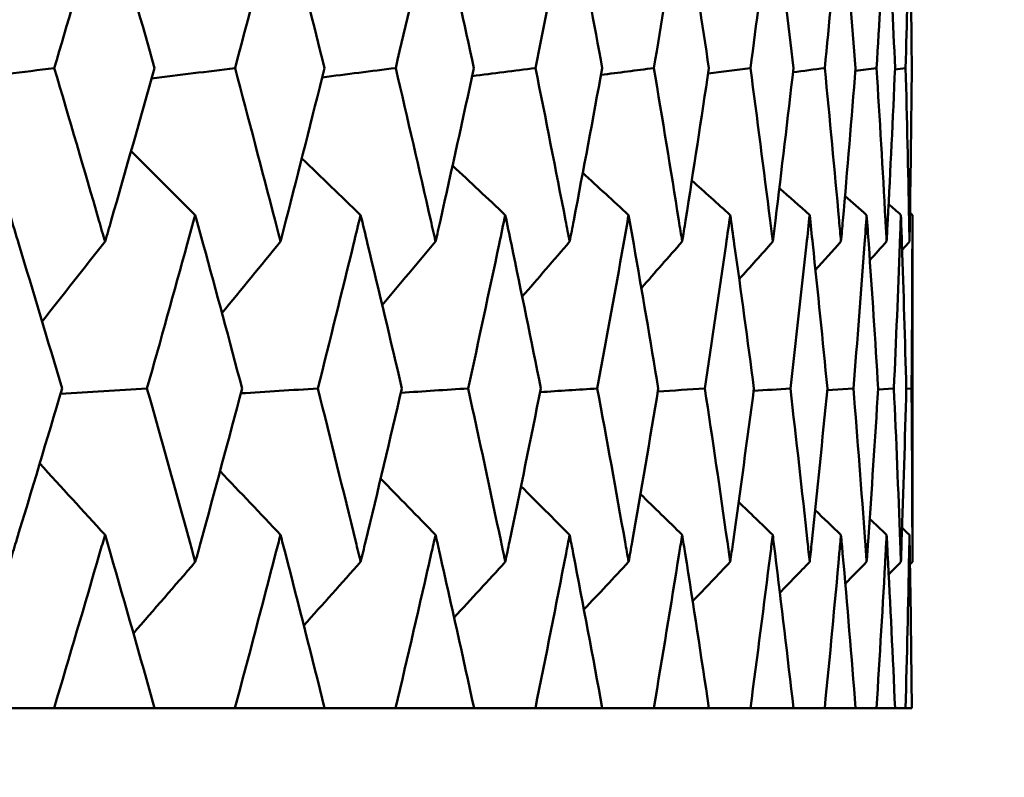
# Model space of a CAD drawing. Header units: millimetres. Extents: x 113 to 2969, y 62 to 2427.
# Tile 135 of 256: x 1151.41 to 1154.81, y 144.09 to 146.7. Entities that reach past the tile are written whole.
import ezdxf

# ---------------------------------------------------------------- set-up
doc = ezdxf.new("R2010")
doc.units = ezdxf.units.MM
doc.header["$LTSCALE"] = 12
doc.layers.add('Widoczne (ISO)', color=7, linetype='Continuous', lineweight=50)

msp = doc.modelspace()

# ---------------------------------------------------------------- linework, layer by layer
at = {"layer": 'Widoczne (ISO)'}
for p, q in [((1154.4344, 146.5323), (1154.4709, 146.5374)), ((1154.4943, 146.0305), (1154.4943, 144.8339)), ((1154.2004, 145.4261), (1154.291, 145.4323)), ((1154.3762, 145.4285), (1154.4306, 145.4323)), ((1154.4733, 145.431), (1154.4914, 145.4323)), ((1151.5332, 144.3297), (1151.2251, 144.3297)), ((1151.5332, 144.3297), (1151.8801, 144.3297)), ((1152.1571, 144.3297), (1151.8801, 144.3297)), ((1152.1571, 144.3297), (1152.4666, 144.3297)), ((1152.7114, 144.3297), (1152.4666, 144.3297)), ((1152.7114, 144.3297), (1152.9821, 144.3297)), ((1153.1937, 144.3297), (1152.9821, 144.3297)), ((1153.1937, 144.3297), (1153.4246, 144.3297)), ((1153.6023, 144.3297), (1153.4246, 144.3297)), ((1153.6023, 144.3297), (1153.7925, 144.3297)), ((1153.9355, 144.3297), (1153.7925, 144.3297)), ((1153.9355, 144.3297), (1154.0842, 144.3297)), ((1154.1919, 144.3297), (1154.0842, 144.3297)), ((1154.1919, 144.3297), (1154.2985, 144.3297)), ((1154.3706, 144.3297), (1154.2985, 144.3297)), ((1154.3706, 144.3297), (1154.4347, 144.3297)), ((1154.4708, 144.3297), (1154.4347, 144.3297)), ((1154.4708, 144.3297), (1154.4922, 144.3297))]:
    msp.add_line(p, q, dxfattribs=at)
msp.add_circle((1134.4943, 112.3297), 50, dxfattribs=at)
for points, knots in [([(1151.7091, 147.135), (1151.6961, 147.0899), (1151.683, 147.0448), (1151.6249, 146.8456), (1151.5795, 146.6915), (1151.5337, 146.5374)], [0.04598621, 0.04598621, 0.04598621, 0.04598621, 0.06155279, 0.06155279, 0.11473062, 0.11473062, 0.11473062, 0.11473062]), ([(1151.8797, 146.5374), (1151.8363, 146.6915), (1151.7925, 146.8456), (1151.7352, 147.0447), (1151.7222, 147.0899), (1151.7091, 147.135)], [0.00838421, 0.00838421, 0.00838421, 0.00838421, 0.06155515, 0.06155515, 0.07712864, 0.07712864, 0.07712864, 0.07712864]), ([(1152.3144, 147.135), (1152.3028, 147.0899), (1152.2911, 147.0448), (1152.2393, 146.8456), (1152.1987, 146.6915), (1152.1576, 146.5374)], [0.04598621, 0.04598621, 0.04598621, 0.04598621, 0.06155279, 0.06155279, 0.11473062, 0.11473062, 0.11473062, 0.11473062]), ([(1152.4662, 146.5374), (1152.4277, 146.6915), (1152.3887, 146.8456), (1152.3377, 147.0447), (1152.3261, 147.0899), (1152.3144, 147.135)], [0.00838421, 0.00838421, 0.00838421, 0.00838421, 0.06155515, 0.06155515, 0.07712864, 0.07712864, 0.07712864, 0.07712864]), ([(1152.8494, 147.135), (1152.8392, 147.0899), (1152.829, 147.0448), (1152.7836, 146.8456), (1152.7479, 146.6915), (1152.7118, 146.5374)], [0.04598621, 0.04598621, 0.04598621, 0.04598621, 0.06155279, 0.06155279, 0.11473062, 0.11473062, 0.11473062, 0.11473062]), ([(1152.9817, 146.5374), (1152.9483, 146.6915), (1152.9143, 146.8456), (1152.8697, 147.0447), (1152.8596, 147.0899), (1152.8494, 147.135)], [0.00838421, 0.00838421, 0.00838421, 0.00838421, 0.06155515, 0.06155515, 0.07712864, 0.07712864, 0.07712864, 0.07712864]), ([(1153.3119, 147.135), (1153.3032, 147.0899), (1153.2945, 147.0448), (1153.2557, 146.8456), (1153.2252, 146.6915), (1153.1941, 146.5374)], [0.04598621, 0.04598621, 0.04598621, 0.04598621, 0.06155279, 0.06155279, 0.11473062, 0.11473062, 0.11473062, 0.11473062]), ([(1153.4243, 146.5374), (1153.3961, 146.6915), (1153.3672, 146.8456), (1153.3293, 147.0447), (1153.3206, 147.0899), (1153.3119, 147.135)], [0.00838421, 0.00838421, 0.00838421, 0.00838421, 0.06155515, 0.06155515, 0.07712864, 0.07712864, 0.07712864, 0.07712864]), ([(1153.7002, 147.135), (1153.693, 147.0899), (1153.6858, 147.0448), (1153.6538, 146.8456), (1153.6285, 146.6915), (1153.6026, 146.5374)], [0.04598621, 0.04598621, 0.04598621, 0.04598621, 0.06155279, 0.06155279, 0.11473062, 0.11473062, 0.11473062, 0.11473062]), ([(1153.7922, 146.5374), (1153.7692, 146.6915), (1153.7456, 146.8456), (1153.7145, 147.0447), (1153.7073, 147.0899), (1153.7002, 147.135)], [0.00838421, 0.00838421, 0.00838421, 0.00838421, 0.06155515, 0.06155515, 0.07712864, 0.07712864, 0.07712864, 0.07712864]), ([(1154.0126, 147.135), (1154.007, 147.0899), (1154.0014, 147.0448), (1153.9763, 146.8456), (1153.9563, 146.6915), (1153.9357, 146.5374)], [0.04598621, 0.04598621, 0.04598621, 0.04598621, 0.06155279, 0.06155279, 0.11473062, 0.11473062, 0.11473062, 0.11473062]), ([(1154.084, 146.5374), (1154.0663, 146.6915), (1154.0481, 146.8456), (1154.0238, 147.0447), (1154.0182, 147.0899), (1154.0126, 147.135)], [0.00838421, 0.00838421, 0.00838421, 0.00838421, 0.06155515, 0.06155515, 0.07712864, 0.07712864, 0.07712864, 0.07712864]), ([(1154.2481, 147.135), (1154.2441, 147.0899), (1154.24, 147.0448), (1154.2218, 146.8456), (1154.2072, 146.6915), (1154.1921, 146.5374)], [0.04598621, 0.04598621, 0.04598621, 0.04598621, 0.06155279, 0.06155279, 0.11473062, 0.11473062, 0.11473062, 0.11473062]), ([(1154.2984, 146.5374), (1154.2862, 146.6915), (1154.2733, 146.8456), (1154.2561, 147.0447), (1154.2521, 147.0899), (1154.2481, 147.135)], [0.00838421, 0.00838421, 0.00838421, 0.00838421, 0.06155515, 0.06155515, 0.07712864, 0.07712864, 0.07712864, 0.07712864]), ([(1154.4055, 147.135), (1154.4031, 147.0899), (1154.4007, 147.0448), (1154.3896, 146.8456), (1154.3804, 146.6915), (1154.3707, 146.5374)], [0.04598621, 0.04598621, 0.04598621, 0.04598621, 0.06155279, 0.06155279, 0.11473062, 0.11473062, 0.11473062, 0.11473062]), ([(1154.4347, 146.5374), (1154.4279, 146.6915), (1154.4206, 146.8456), (1154.4103, 147.0447), (1154.408, 147.0899), (1154.4055, 147.135)], [0.00838421, 0.00838421, 0.00838421, 0.00838421, 0.06155515, 0.06155515, 0.07712864, 0.07712864, 0.07712864, 0.07712864]), ([(1154.4844, 147.135), (1154.4836, 147.0899), (1154.4828, 147.0448), (1154.4788, 146.8456), (1154.4751, 146.6915), (1154.4709, 146.5374)], [0.04598621, 0.04598621, 0.04598621, 0.04598621, 0.06155279, 0.06155279, 0.11473062, 0.11473062, 0.11473062, 0.11473062]), ([(1154.4922, 146.5374), (1154.491, 146.6915), (1154.4891, 146.8456), (1154.486, 147.0447), (1154.4852, 147.0899), (1154.4844, 147.135)], [0.00838421, 0.00838421, 0.00838421, 0.00838421, 0.06155515, 0.06155515, 0.07712864, 0.07712864, 0.07712864, 0.07712864]), ([(1151.5337, 146.5374), (1151.5857, 146.3623), (1151.6371, 146.1872), (1151.695, 145.9876), (1151.7021, 145.9631), (1151.7091, 145.9386)], [0.01044349, 0.01044349, 0.01044349, 0.01044349, 0.07085106, 0.07085106, 0.07930241, 0.07930241, 0.07930241, 0.07930241]), ([(1151.7091, 145.9386), (1151.7162, 145.963), (1151.7233, 145.9875), (1151.7808, 146.1871), (1151.8306, 146.3623), (1151.8797, 146.5374)], [0.06241522, 0.06241522, 0.06241522, 0.06241522, 0.0708546, 0.0708546, 0.13127416, 0.13127416, 0.13127416, 0.13127416]), ([(1152.1576, 146.5374), (1152.2042, 146.3623), (1152.2501, 146.1872), (1152.3018, 145.9876), (1152.3081, 145.9631), (1152.3144, 145.9386)], [0.01044349, 0.01044349, 0.01044349, 0.01044349, 0.07085106, 0.07085106, 0.07930241, 0.07930241, 0.07930241, 0.07930241]), ([(1152.3144, 145.9386), (1152.3207, 145.963), (1152.327, 145.9875), (1152.3783, 146.1871), (1152.4226, 146.3623), (1152.4662, 146.5374)], [0.06241522, 0.06241522, 0.06241522, 0.06241522, 0.0708546, 0.0708546, 0.13127416, 0.13127416, 0.13127416, 0.13127416]), ([(1152.7118, 146.5374), (1152.7528, 146.3623), (1152.7931, 146.1872), (1152.8383, 145.9876), (1152.8439, 145.9631), (1152.8494, 145.9386)], [0.01044349, 0.01044349, 0.01044349, 0.01044349, 0.07085106, 0.07085106, 0.07930241, 0.07930241, 0.07930241, 0.07930241]), ([(1152.8494, 145.9386), (1152.8549, 145.963), (1152.8604, 145.9875), (1152.9052, 146.1871), (1152.9438, 146.3623), (1152.9817, 146.5374)], [0.06241522, 0.06241522, 0.06241522, 0.06241522, 0.0708546, 0.0708546, 0.13127416, 0.13127416, 0.13127416, 0.13127416]), ([(1153.1941, 146.5374), (1153.2293, 146.3623), (1153.2639, 146.1872), (1153.3025, 145.9876), (1153.3072, 145.9631), (1153.3119, 145.9386)], [0.01044349, 0.01044349, 0.01044349, 0.01044349, 0.07085106, 0.07085106, 0.07930241, 0.07930241, 0.07930241, 0.07930241]), ([(1153.3119, 145.9386), (1153.3166, 145.963), (1153.3213, 145.9875), (1153.3595, 146.1871), (1153.3923, 146.3623), (1153.4243, 146.5374)], [0.06241522, 0.06241522, 0.06241522, 0.06241522, 0.0708546, 0.0708546, 0.13127416, 0.13127416, 0.13127416, 0.13127416]), ([(1153.6026, 146.5374), (1153.6319, 146.3623), (1153.6606, 146.1872), (1153.6924, 145.9876), (1153.6963, 145.9631), (1153.7002, 145.9386)], [0.01044349, 0.01044349, 0.01044349, 0.01044349, 0.07085106, 0.07085106, 0.07930241, 0.07930241, 0.07930241, 0.07930241]), ([(1153.7002, 145.9386), (1153.7041, 145.963), (1153.7079, 145.9875), (1153.7393, 146.1871), (1153.7661, 146.3623), (1153.7922, 146.5374)], [0.06241522, 0.06241522, 0.06241522, 0.06241522, 0.0708546, 0.0708546, 0.13127416, 0.13127416, 0.13127416, 0.13127416]), ([(1153.9357, 146.5374), (1153.959, 146.3623), (1153.9816, 146.1872), (1154.0066, 145.9876), (1154.0096, 145.9631), (1154.0126, 145.9386)], [0.01044349, 0.01044349, 0.01044349, 0.01044349, 0.07085106, 0.07085106, 0.07930241, 0.07930241, 0.07930241, 0.07930241]), ([(1154.0126, 145.9386), (1154.0157, 145.963), (1154.0187, 145.9875), (1154.0432, 146.1871), (1154.0639, 146.3623), (1154.084, 146.5374)], [0.06241522, 0.06241522, 0.06241522, 0.06241522, 0.0708546, 0.0708546, 0.13127416, 0.13127416, 0.13127416, 0.13127416]), ([(1154.1921, 146.5374), (1154.2093, 146.3623), (1154.2257, 146.1872), (1154.2437, 145.9876), (1154.2459, 145.9631), (1154.2481, 145.9386)], [0.01044349, 0.01044349, 0.01044349, 0.01044349, 0.07085106, 0.07085106, 0.07930241, 0.07930241, 0.07930241, 0.07930241]), ([(1154.2481, 145.9386), (1154.2502, 145.963), (1154.2524, 145.9875), (1154.2699, 146.1871), (1154.2845, 146.3623), (1154.2984, 146.5374)], [0.06241522, 0.06241522, 0.06241522, 0.06241522, 0.0708546, 0.0708546, 0.13127416, 0.13127416, 0.13127416, 0.13127416]), ([(1154.3707, 146.5374), (1154.3817, 146.3623), (1154.392, 146.1872), (1154.4029, 145.9876), (1154.4042, 145.9631), (1154.4055, 145.9386)], [0.01044349, 0.01044349, 0.01044349, 0.01044349, 0.07085106, 0.07085106, 0.07930241, 0.07930241, 0.07930241, 0.07930241]), ([(1154.4055, 145.9386), (1154.4069, 145.963), (1154.4081, 145.9875), (1154.4186, 146.1871), (1154.427, 146.3623), (1154.4347, 146.5374)], [0.06241522, 0.06241522, 0.06241522, 0.06241522, 0.0708546, 0.0708546, 0.13127416, 0.13127416, 0.13127416, 0.13127416]), ([(1154.4709, 146.5374), (1154.4757, 146.3623), (1154.4798, 146.1872), (1154.4836, 145.9876), (1154.484, 145.9631), (1154.4844, 145.9386)], [0.01044349, 0.01044349, 0.01044349, 0.01044349, 0.07085106, 0.07085106, 0.07930241, 0.07930241, 0.07930241, 0.07930241]), ([(1154.4844, 145.9386), (1154.4849, 145.963), (1154.4853, 145.9875), (1154.4886, 146.1871), (1154.4908, 146.3623), (1154.4922, 146.5374)], [0.06241522, 0.06241522, 0.06241522, 0.06241522, 0.0708546, 0.0708546, 0.13127416, 0.13127416, 0.13127416, 0.13127416]), ([(1151.5609, 145.4323), (1151.5116, 145.5982), (1151.4618, 145.7642), (1151.4013, 145.9636), (1151.3911, 145.9971), (1151.3809, 146.0305)], [0.00418374, 0.00418374, 0.00418374, 0.00418374, 0.06147247, 0.06147247, 0.07302352, 0.07302352, 0.07302352, 0.07302352]), ([(1152.0204, 146.0305), (1152.0113, 145.9971), (1152.0021, 145.9636), (1151.9471, 145.7642), (1151.9008, 145.5982), (1151.8538, 145.4323)], [0.04993807, 0.04993807, 0.04993807, 0.04993807, 0.0614821, 0.0614821, 0.11877783, 0.11877783, 0.11877783, 0.11877783]), ([(1152.182, 145.4323), (1152.1379, 145.5982), (1152.0932, 145.7642), (1152.0388, 145.9636), (1152.0296, 145.9971), (1152.0204, 146.0305)], [0.00418374, 0.00418374, 0.00418374, 0.00418374, 0.06147247, 0.06147247, 0.07302352, 0.07302352, 0.07302352, 0.07302352]), ([(1152.5909, 146.0305), (1152.5827, 145.9971), (1152.5746, 145.9636), (1152.526, 145.7642), (1152.4849, 145.5982), (1152.4432, 145.4323)], [0.04993807, 0.04993807, 0.04993807, 0.04993807, 0.0614821, 0.0614821, 0.11877783, 0.11877783, 0.11877783, 0.11877783]), ([(1152.7332, 145.4323), (1152.6945, 145.5982), (1152.6551, 145.7642), (1152.607, 145.9636), (1152.599, 145.9971), (1152.5909, 146.0305)], [0.00418374, 0.00418374, 0.00418374, 0.00418374, 0.06147247, 0.06147247, 0.07302352, 0.07302352, 0.07302352, 0.07302352]), ([(1153.0898, 146.0305), (1153.0828, 145.9971), (1153.0758, 145.9636), (1153.0337, 145.7642), (1152.9981, 145.5982), (1152.9618, 145.4323)], [0.04993807, 0.04993807, 0.04993807, 0.04993807, 0.0614821, 0.0614821, 0.11877783, 0.11877783, 0.11877783, 0.11877783]), ([(1153.2125, 145.4323), (1153.1792, 145.5982), (1153.1453, 145.7642), (1153.1038, 145.9636), (1153.0968, 145.9971), (1153.0898, 146.0305)], [0.00418374, 0.00418374, 0.00418374, 0.00418374, 0.06147247, 0.06147247, 0.07302352, 0.07302352, 0.07302352, 0.07302352]), ([(1153.5154, 146.0305), (1153.5096, 145.9971), (1153.5037, 145.9636), (1153.4683, 145.7642), (1153.4382, 145.5982), (1153.4074, 145.4323)], [0.04993807, 0.04993807, 0.04993807, 0.04993807, 0.0614821, 0.0614821, 0.11877783, 0.11877783, 0.11877783, 0.11877783]), ([(1153.6179, 145.4323), (1153.5903, 145.5982), (1153.562, 145.7642), (1153.5272, 145.9636), (1153.5213, 145.9971), (1153.5154, 146.0305)], [0.00418374, 0.00418374, 0.00418374, 0.00418374, 0.06147247, 0.06147247, 0.07302352, 0.07302352, 0.07302352, 0.07302352]), ([(1153.866, 146.0305), (1153.8612, 145.9971), (1153.8565, 145.9636), (1153.8279, 145.7642), (1153.8035, 145.5982), (1153.7785, 145.4323)], [0.04993807, 0.04993807, 0.04993807, 0.04993807, 0.0614821, 0.0614821, 0.11877783, 0.11877783, 0.11877783, 0.11877783]), ([(1153.9479, 145.4323), (1153.9259, 145.5982), (1153.9033, 145.7642), (1153.8754, 145.9636), (1153.8707, 145.9971), (1153.866, 146.0305)], [0.00418374, 0.00418374, 0.00418374, 0.00418374, 0.06147247, 0.06147247, 0.07302352, 0.07302352, 0.07302352, 0.07302352]), ([(1154.1401, 146.0305), (1154.1365, 145.9971), (1154.1329, 145.9636), (1154.1113, 145.7642), (1154.0927, 145.5982), (1154.0734, 145.4323)], [0.04993807, 0.04993807, 0.04993807, 0.04993807, 0.0614821, 0.0614821, 0.11877783, 0.11877783, 0.11877783, 0.11877783]), ([(1154.201, 145.4323), (1154.1849, 145.5982), (1154.1681, 145.7642), (1154.1472, 145.9636), (1154.1436, 145.9971), (1154.1401, 146.0305)], [0.00418374, 0.00418374, 0.00418374, 0.00418374, 0.06147247, 0.06147247, 0.07302352, 0.07302352, 0.07302352, 0.07302352]), ([(1154.3366, 146.0305), (1154.3342, 145.9971), (1154.3318, 145.9636), (1154.3173, 145.7642), (1154.3045, 145.5982), (1154.291, 145.4323)], [0.04993807, 0.04993807, 0.04993807, 0.04993807, 0.0614821, 0.0614821, 0.11877783, 0.11877783, 0.11877783, 0.11877783]), ([(1154.3764, 145.4323), (1154.3662, 145.5982), (1154.3553, 145.7642), (1154.3414, 145.9636), (1154.339, 145.9971), (1154.3366, 146.0305)], [0.00418374, 0.00418374, 0.00418374, 0.00418374, 0.06147247, 0.06147247, 0.07302352, 0.07302352, 0.07302352, 0.07302352]), ([(1154.4548, 146.0305), (1154.4536, 145.9971), (1154.4524, 145.9636), (1154.445, 145.7642), (1154.4381, 145.5982), (1154.4306, 145.4323)], [0.04993807, 0.04993807, 0.04993807, 0.04993807, 0.0614821, 0.0614821, 0.11877783, 0.11877783, 0.11877783, 0.11877783]), ([(1154.4733, 145.4323), (1154.469, 145.5982), (1154.464, 145.7642), (1154.4572, 145.9636), (1154.456, 145.9971), (1154.4548, 146.0305)], [0.00418374, 0.00418374, 0.00418374, 0.00418374, 0.06147247, 0.06147247, 0.07302352, 0.07302352, 0.07302352, 0.07302352]), ([(1154.4943, 146.0305), (1154.4943, 145.9971), (1154.4943, 145.9636), (1154.494, 145.7642), (1154.493, 145.5982), (1154.4914, 145.4323)], [0.04993807, 0.04993807, 0.04993807, 0.04993807, 0.0614821, 0.0614821, 0.11877783, 0.11877783, 0.11877783, 0.11877783]), ([(1151.3809, 144.8339), (1151.388, 144.8571), (1151.395, 144.8803), (1151.4557, 145.0797), (1151.5086, 145.256), (1151.5609, 145.4323)], [0.05804162, 0.05804162, 0.05804162, 0.05804162, 0.06605559, 0.06605559, 0.12689392, 0.12689392, 0.12689392, 0.12689392]), ([(1151.8538, 145.4323), (1151.9036, 145.256), (1151.9528, 145.0798), (1152.0077, 144.8804), (1152.0141, 144.8571), (1152.0204, 144.8339)], [0.00523804, 0.00523804, 0.00523804, 0.00523804, 0.06606705, 0.06606705, 0.07409033, 0.07409033, 0.07409033, 0.07409033]), ([(1152.0204, 144.8339), (1152.0268, 144.8571), (1152.0332, 144.8803), (1152.0877, 145.0797), (1152.1352, 145.256), (1152.182, 145.4323)], [0.05804162, 0.05804162, 0.05804162, 0.05804162, 0.06605559, 0.06605559, 0.12689392, 0.12689392, 0.12689392, 0.12689392]), ([(1152.4432, 145.4323), (1152.4874, 145.256), (1152.531, 145.0798), (1152.5796, 144.8804), (1152.5852, 144.8571), (1152.5909, 144.8339)], [0.00523804, 0.00523804, 0.00523804, 0.00523804, 0.06606705, 0.06606705, 0.07409033, 0.07409033, 0.07409033, 0.07409033]), ([(1152.5909, 144.8339), (1152.5965, 144.8571), (1152.6021, 144.8803), (1152.6503, 145.0797), (1152.6921, 145.256), (1152.7332, 145.4323)], [0.05804162, 0.05804162, 0.05804162, 0.05804162, 0.06605559, 0.06605559, 0.12689392, 0.12689392, 0.12689392, 0.12689392]), ([(1152.9618, 145.4323), (1153.0002, 145.256), (1153.0381, 145.0798), (1153.0801, 144.8804), (1153.085, 144.8571), (1153.0898, 144.8339)], [0.00523804, 0.00523804, 0.00523804, 0.00523804, 0.06606705, 0.06606705, 0.07409033, 0.07409033, 0.07409033, 0.07409033]), ([(1153.0898, 144.8339), (1153.0947, 144.8571), (1153.0996, 144.8803), (1153.1412, 145.0797), (1153.1772, 145.256), (1153.2125, 145.4323)], [0.05804162, 0.05804162, 0.05804162, 0.05804162, 0.06605559, 0.06605559, 0.12689392, 0.12689392, 0.12689392, 0.12689392]), ([(1153.4074, 145.4323), (1153.44, 145.256), (1153.4719, 145.0798), (1153.5072, 144.8804), (1153.5113, 144.8571), (1153.5154, 144.8339)], [0.00523804, 0.00523804, 0.00523804, 0.00523804, 0.06606705, 0.06606705, 0.07409033, 0.07409033, 0.07409033, 0.07409033]), ([(1153.5154, 144.8339), (1153.5195, 144.8571), (1153.5236, 144.8803), (1153.5585, 145.0797), (1153.5886, 145.256), (1153.6179, 145.4323)], [0.05804162, 0.05804162, 0.05804162, 0.05804162, 0.06605559, 0.06605559, 0.12689392, 0.12689392, 0.12689392, 0.12689392]), ([(1153.7785, 145.4323), (1153.805, 145.256), (1153.8309, 145.0798), (1153.8594, 144.8804), (1153.8627, 144.8571), (1153.866, 144.8339)], [0.00523804, 0.00523804, 0.00523804, 0.00523804, 0.06606705, 0.06606705, 0.07409033, 0.07409033, 0.07409033, 0.07409033]), ([(1153.866, 144.8339), (1153.8693, 144.8571), (1153.8725, 144.8803), (1153.9006, 145.0797), (1153.9246, 145.256), (1153.9479, 145.4323)], [0.05804162, 0.05804162, 0.05804162, 0.05804162, 0.06605559, 0.06605559, 0.12689392, 0.12689392, 0.12689392, 0.12689392]), ([(1154.0734, 145.4323), (1154.0938, 145.256), (1154.1136, 145.0798), (1154.1351, 144.8804), (1154.1376, 144.8571), (1154.1401, 144.8339)], [0.00523804, 0.00523804, 0.00523804, 0.00523804, 0.06606705, 0.06606705, 0.07409033, 0.07409033, 0.07409033, 0.07409033]), ([(1154.1401, 144.8339), (1154.1425, 144.8571), (1154.145, 144.8803), (1154.1661, 145.0797), (1154.1839, 145.256), (1154.201, 145.4323)], [0.05804162, 0.05804162, 0.05804162, 0.05804162, 0.06605559, 0.06605559, 0.12689392, 0.12689392, 0.12689392, 0.12689392]), ([(1154.291, 145.4323), (1154.3053, 145.256), (1154.3188, 145.0798), (1154.3333, 144.8804), (1154.3349, 144.8571), (1154.3366, 144.8339)], [0.00523804, 0.00523804, 0.00523804, 0.00523804, 0.06606705, 0.06606705, 0.07409033, 0.07409033, 0.07409033, 0.07409033]), ([(1154.3366, 144.8339), (1154.3383, 144.8571), (1154.3399, 144.8803), (1154.3539, 145.0797), (1154.3655, 145.256), (1154.3764, 145.4323)], [0.05804162, 0.05804162, 0.05804162, 0.05804162, 0.06605559, 0.06605559, 0.12689392, 0.12689392, 0.12689392, 0.12689392]), ([(1154.4306, 145.4323), (1154.4386, 145.256), (1154.4458, 145.0798), (1154.4532, 144.8804), (1154.454, 144.8571), (1154.4548, 144.8339)], [0.00523804, 0.00523804, 0.00523804, 0.00523804, 0.06606705, 0.06606705, 0.07409033, 0.07409033, 0.07409033, 0.07409033]), ([(1154.4548, 144.8339), (1154.4557, 144.8571), (1154.4565, 144.8803), (1154.4634, 145.0797), (1154.4687, 145.256), (1154.4733, 145.4323)], [0.05804162, 0.05804162, 0.05804162, 0.05804162, 0.06605559, 0.06605559, 0.12689392, 0.12689392, 0.12689392, 0.12689392]), ([(1154.4914, 145.4323), (1154.4931, 145.256), (1154.4941, 145.0798), (1154.4943, 144.8804), (1154.4943, 144.8571), (1154.4943, 144.8339)], [0.00523804, 0.00523804, 0.00523804, 0.00523804, 0.06606705, 0.06606705, 0.07409033, 0.07409033, 0.07409033, 0.07409033]), ([(1151.7091, 144.9273), (1151.7029, 144.9057), (1151.6966, 144.8842), (1151.6387, 144.685), (1151.5862, 144.5073), (1151.5332, 144.3297)], [0.05393723, 0.05393723, 0.05393723, 0.05393723, 0.06137399, 0.06137399, 0.12273355, 0.12273355, 0.12273355, 0.12273355]), ([(1151.8801, 144.3297), (1151.83, 144.5073), (1151.7793, 144.6849), (1151.7216, 144.8842), (1151.7154, 144.9057), (1151.7091, 144.9273)], [0, 0, 0, 0, 0.06135239, 0.06135239, 0.06879633, 0.06879633, 0.06879633, 0.06879633]), ([(1152.3144, 144.9273), (1152.3089, 144.9057), (1152.3033, 144.8842), (1152.2515, 144.685), (1152.2047, 144.5073), (1152.1571, 144.3297)], [0.05393723, 0.05393723, 0.05393723, 0.05393723, 0.06137399, 0.06137399, 0.12273355, 0.12273355, 0.12273355, 0.12273355]), ([(1152.4666, 144.3297), (1152.4221, 144.5073), (1152.377, 144.6849), (1152.3256, 144.8842), (1152.32, 144.9057), (1152.3144, 144.9273)], [0, 0, 0, 0, 0.06135239, 0.06135239, 0.06879633, 0.06879633, 0.06879633, 0.06879633]), ([(1152.8494, 144.9273), (1152.8445, 144.9057), (1152.8396, 144.8842), (1152.7943, 144.685), (1152.7532, 144.5073), (1152.7114, 144.3297)], [0.05393723, 0.05393723, 0.05393723, 0.05393723, 0.06137399, 0.06137399, 0.12273355, 0.12273355, 0.12273355, 0.12273355]), ([(1152.9821, 144.3297), (1152.9434, 144.5073), (1152.9041, 144.6849), (1152.8592, 144.8842), (1152.8543, 144.9057), (1152.8494, 144.9273)], [0, 0, 0, 0, 0.06135239, 0.06135239, 0.06879633, 0.06879633, 0.06879633, 0.06879633]), ([(1153.3119, 144.9273), (1153.3078, 144.9057), (1153.3036, 144.8842), (1153.2649, 144.685), (1153.2297, 144.5073), (1153.1937, 144.3297)], [0.05393723, 0.05393723, 0.05393723, 0.05393723, 0.06137399, 0.06137399, 0.12273355, 0.12273355, 0.12273355, 0.12273355]), ([(1153.4246, 144.3297), (1153.3919, 144.5073), (1153.3585, 144.6849), (1153.3202, 144.8842), (1153.3161, 144.9057), (1153.3119, 144.9273)], [0, 0, 0, 0, 0.06135239, 0.06135239, 0.06879633, 0.06879633, 0.06879633, 0.06879633]), ([(1153.7002, 144.9273), (1153.6968, 144.9057), (1153.6933, 144.8842), (1153.6614, 144.685), (1153.6322, 144.5073), (1153.6023, 144.3297)], [0.05393723, 0.05393723, 0.05393723, 0.05393723, 0.06137399, 0.06137399, 0.12273355, 0.12273355, 0.12273355, 0.12273355]), ([(1153.7925, 144.3297), (1153.7659, 144.5073), (1153.7385, 144.6849), (1153.707, 144.8842), (1153.7036, 144.9057), (1153.7002, 144.9273)], [0, 0, 0, 0, 0.06135239, 0.06135239, 0.06879633, 0.06879633, 0.06879633, 0.06879633]), ([(1154.0126, 144.9273), (1154.01, 144.9057), (1154.0073, 144.8842), (1153.9823, 144.685), (1153.9593, 144.5073), (1153.9355, 144.3297)], [0.05393723, 0.05393723, 0.05393723, 0.05393723, 0.06137399, 0.06137399, 0.12273355, 0.12273355, 0.12273355, 0.12273355]), ([(1154.0842, 144.3297), (1154.0637, 144.5073), (1154.0426, 144.6849), (1154.018, 144.8842), (1154.0153, 144.9057), (1154.0126, 144.9273)], [0, 0, 0, 0, 0.06135239, 0.06135239, 0.06879633, 0.06879633, 0.06879633, 0.06879633]), ([(1154.2481, 144.9273), (1154.2462, 144.9057), (1154.2442, 144.8842), (1154.2263, 144.685), (1154.2095, 144.5073), (1154.1919, 144.3297)], [0.05393723, 0.05393723, 0.05393723, 0.05393723, 0.06137399, 0.06137399, 0.12273355, 0.12273355, 0.12273355, 0.12273355]), ([(1154.2985, 144.3297), (1154.2844, 144.5073), (1154.2695, 144.6849), (1154.2519, 144.8842), (1154.25, 144.9057), (1154.2481, 144.9273)], [0, 0, 0, 0, 0.06135239, 0.06135239, 0.06879633, 0.06879633, 0.06879633, 0.06879633]), ([(1154.4055, 144.9273), (1154.4044, 144.9057), (1154.4032, 144.8842), (1154.3923, 144.685), (1154.3818, 144.5073), (1154.3706, 144.3297)], [0.05393723, 0.05393723, 0.05393723, 0.05393723, 0.06137399, 0.06137399, 0.12273355, 0.12273355, 0.12273355, 0.12273355]), ([(1154.4347, 144.3297), (1154.4269, 144.5073), (1154.4183, 144.6849), (1154.4078, 144.8842), (1154.4067, 144.9057), (1154.4055, 144.9273)], [0, 0, 0, 0, 0.06135239, 0.06135239, 0.06879633, 0.06879633, 0.06879633, 0.06879633]), ([(1154.4844, 144.9273), (1154.4841, 144.9057), (1154.4837, 144.8842), (1154.4799, 144.685), (1154.4757, 144.5073), (1154.4708, 144.3297)], [0.05393723, 0.05393723, 0.05393723, 0.05393723, 0.06137399, 0.06137399, 0.12273355, 0.12273355, 0.12273355, 0.12273355]), ([(1154.4922, 144.3297), (1154.4908, 144.5073), (1154.4886, 144.6849), (1154.4852, 144.8842), (1154.4848, 144.9057), (1154.4844, 144.9273)], [0, 0, 0, 0, 0.06135239, 0.06135239, 0.06879633, 0.06879633, 0.06879633, 0.06879633])]:
    msp.add_open_spline(points, degree=3, knots=knots, dxfattribs=at)
for points in [[(1151.2119, 146.4966), (1151.3191, 146.5102), (1151.4264, 146.5238), (1151.5337, 146.5374)], [(1151.8694, 146.5009), (1151.9655, 146.5131), (1152.0615, 146.5253), (1152.1576, 146.5374)], [(1152.4581, 146.5051), (1152.5427, 146.5159), (1152.6272, 146.5267), (1152.7118, 146.5374)], [(1152.9757, 146.5094), (1153.0485, 146.5188), (1153.1213, 146.5281), (1153.1941, 146.5374)], [(1153.42, 146.5137), (1153.4809, 146.5216), (1153.5417, 146.5295), (1153.6026, 146.5374)], [(1153.7894, 146.5182), (1153.8381, 146.5246), (1153.8869, 146.531), (1153.9357, 146.5374)], [(1154.0823, 146.5227), (1154.1189, 146.5276), (1154.1555, 146.5325), (1154.1921, 146.5374)], [(1154.2976, 146.5274), (1154.322, 146.5307), (1154.3463, 146.5341), (1154.3707, 146.5374)], [(1152.0204, 146.0305), (1151.9466, 146.104), (1151.8727, 146.1775), (1151.7987, 146.2509)], [(1152.5909, 146.0305), (1152.5232, 146.0957), (1152.4556, 146.1608), (1152.3879, 146.2259)], [(1153.0898, 146.0305), (1153.0293, 146.0873), (1152.9687, 146.1441), (1152.908, 146.2009)], [(1153.5154, 146.0305), (1153.4627, 146.0789), (1153.4099, 146.1273), (1153.3571, 146.1756)], [(1153.866, 146.0305), (1153.8218, 146.0703), (1153.7775, 146.1101), (1153.7333, 146.1499)], [(1154.1401, 146.0305), (1154.1051, 146.0615), (1154.0702, 146.0925), (1154.0353, 146.1235)], [(1154.3366, 146.0305), (1154.3117, 146.0524), (1154.2868, 146.0743), (1154.2619, 146.0962)], [(1154.4548, 146.0305), (1154.4407, 146.0429), (1154.4265, 146.0553), (1154.4123, 146.0677)], [(1154.4943, 146.0305), (1154.4916, 146.0329), (1154.4889, 146.0353), (1154.4861, 146.0377)], [(1151.7091, 145.9386), (1151.6368, 145.8468), (1151.5644, 145.7552), (1151.4918, 145.6637)], [(1152.3144, 145.9386), (1152.2472, 145.8562), (1152.1799, 145.774), (1152.1125, 145.6918)], [(1152.8494, 145.9386), (1152.7881, 145.8657), (1152.7268, 145.7929), (1152.6654, 145.7201)], [(1153.3119, 145.9386), (1153.2574, 145.8753), (1153.2029, 145.8121), (1153.1482, 145.749)], [(1153.7002, 145.9386), (1153.6532, 145.8852), (1153.6063, 145.8319), (1153.5593, 145.7786)], [(1154.0126, 145.9386), (1153.9741, 145.8954), (1153.9355, 145.8523), (1153.8969, 145.8093)], [(1154.2481, 145.9386), (1154.2187, 145.9061), (1154.1893, 145.8737), (1154.16, 145.8413)], [(1154.4055, 145.9386), (1154.3862, 145.9174), (1154.3669, 145.8962), (1154.3475, 145.875)], [(1154.4844, 145.9386), (1154.476, 145.9293), (1154.4675, 145.9201), (1154.459, 145.9108)], [(1151.5553, 145.4134), (1151.6548, 145.4197), (1151.7543, 145.426), (1151.8538, 145.4323)], [(1152.1775, 145.4155), (1152.2661, 145.4211), (1152.3546, 145.4267), (1152.4432, 145.4323)], [(1152.7298, 145.4175), (1152.8071, 145.4224), (1152.8844, 145.4274), (1152.9618, 145.4323)], [(1153.21, 145.4196), (1153.2758, 145.4238), (1153.3416, 145.4281), (1153.4074, 145.4323)], [(1153.6162, 145.4217), (1153.6703, 145.4252), (1153.7244, 145.4288), (1153.7785, 145.4323)], [(1153.9468, 145.4239), (1153.989, 145.4267), (1154.0312, 145.4295), (1154.0734, 145.4323)], [(1151.7091, 144.9273), (1151.634, 145.0094), (1151.5589, 145.0914), (1151.4836, 145.1733)], [(1152.3144, 144.9273), (1152.2449, 145.0007), (1152.1753, 145.074), (1152.1057, 145.1473)], [(1152.8494, 144.9273), (1152.7863, 144.992), (1152.7231, 145.0566), (1152.6599, 145.1213)], [(1153.3119, 144.9273), (1153.256, 144.9832), (1153.2, 145.0391), (1153.144, 145.0949)], [(1153.7002, 144.9273), (1153.6522, 144.9743), (1153.6042, 145.0212), (1153.5562, 145.0682)], [(1154.0126, 144.9273), (1153.9734, 144.9651), (1153.9342, 145.0029), (1153.8949, 145.0407)], [(1154.2481, 144.9273), (1154.2183, 144.9556), (1154.1886, 144.9839), (1154.1588, 145.0122)], [(1154.4055, 144.9273), (1154.386, 144.9457), (1154.3665, 144.9641), (1154.347, 144.9826)], [(1154.4844, 144.9273), (1154.4759, 144.9353), (1154.4674, 144.9433), (1154.4589, 144.9513)], [(1152.0204, 144.8339), (1151.9494, 144.7517), (1151.8782, 144.6696), (1151.8069, 144.5876)], [(1152.5909, 144.8339), (1152.5255, 144.7607), (1152.4601, 144.6876), (1152.3947, 144.6146)], [(1153.0898, 144.8339), (1153.0311, 144.7699), (1152.9723, 144.7059), (1152.9134, 144.6419)], [(1153.5154, 144.8339), (1153.4641, 144.7791), (1153.4126, 144.7244), (1153.3612, 144.6698)], [(1153.866, 144.8339), (1153.8227, 144.7887), (1153.7795, 144.7435), (1153.7362, 144.6983)], [(1154.1401, 144.8339), (1154.1058, 144.7985), (1154.0715, 144.7632), (1154.0371, 144.7278)], [(1154.3366, 144.8339), (1154.312, 144.8088), (1154.2875, 144.7837), (1154.2629, 144.7586)], [(1154.4548, 144.8339), (1154.4408, 144.8196), (1154.4268, 144.8054), (1154.4127, 144.7911)], [(1154.4943, 144.8339), (1154.4916, 144.8311), (1154.4889, 144.8284), (1154.4862, 144.8257)]]:
    msp.add_open_spline(points, degree=3, dxfattribs=at)

doc.saveas('drawing.dxf')
